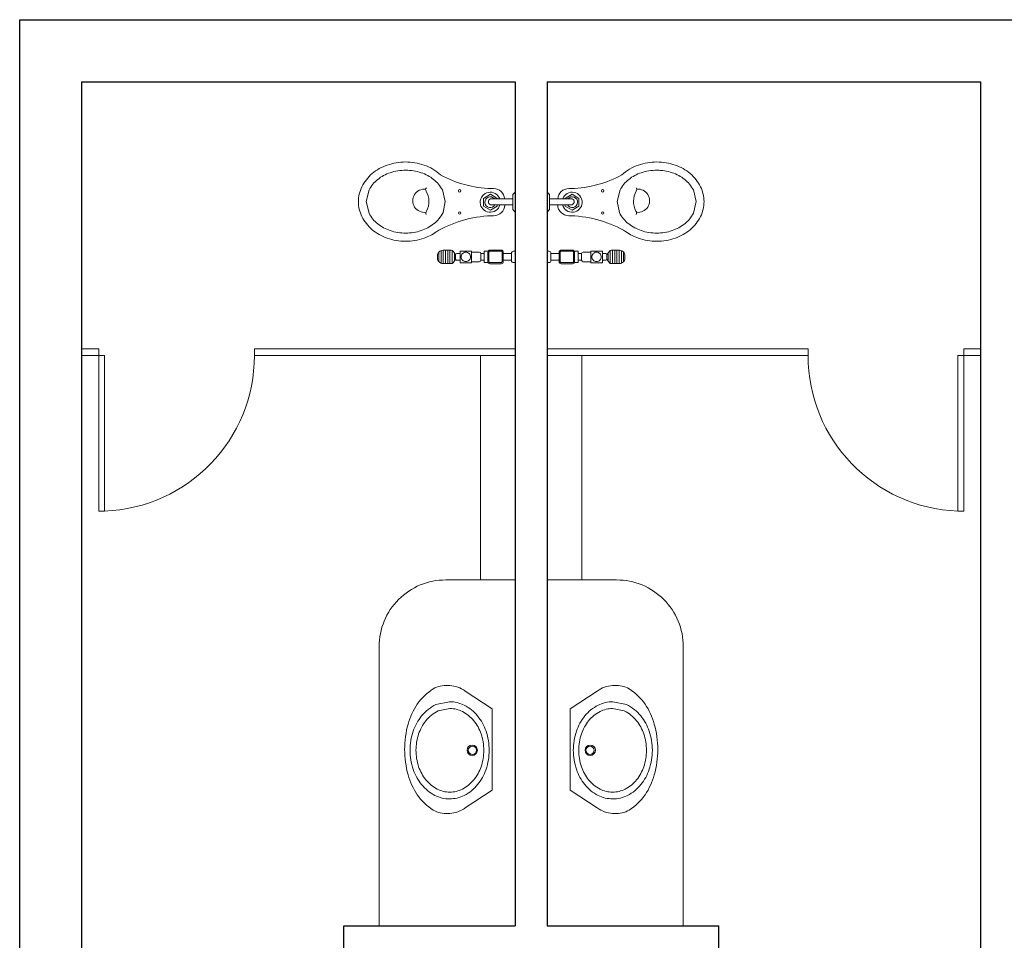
# Model space of a CAD drawing. Header units: millimetres. Extents: x 0 to 11.7, y 0 to 17.
# Tile 30 of 31: x 0 to 4.4, y 12.9 to 17. Entities that reach past the tile are written whole.
import ezdxf

# ---------------------------------------------------------------- set-up
doc = ezdxf.new("R2010")
doc.units = ezdxf.units.MM
doc.layers.add('_cerramiento', color=251, linetype='Continuous', lineweight=25)
doc.layers.add('_mobiliario', color=7, linetype='Continuous', lineweight=5, true_color=0x9e9e9e)

# ---------------------------------------------------------------- blocks, each defined once
blk = doc.blocks.new('*X13')
at = {"color": 0}
for p, q in [((10.7405, 17.81), (10.8005, 17.81)), ((10.7405, 17.8), (10.8005, 17.8)), ((10.7415, 17.82), (10.7996, 17.82)), ((10.753, 17.83), (10.788, 17.83)), ((10.7405, 17.79), (10.8005, 17.79)), ((10.7405, 17.78), (10.8005, 17.78)), ((10.7421, 17.77), (10.7989, 17.77)), ((10.7491, 17.76), (10.7919, 17.76))]:
    blk.add_line(p, q, dxfattribs=at)
blk = doc.blocks.new('WC3-P')
at = {"color": 0, "linetype": 'ByBlock'}
for p, q in [((0.0085, 0.2594), (0, 0.2594)), ((0, 0.2084), (0, 0.2594)), ((0.017, 0.2169), (0.017, 0.2509)), ((0.0539, 0.2489), (0.017, 0.2489)), ((0.1397, 0.2594), (0.1227, 0.2594)), ((0.1397, 0.2594), (0.1397, 0.2084)), ((0.155, 0.2489), (0.1397, 0.2489)), ((0.155, 0.2483), (0.155, 0.2194)), ((0.1622, 0.2556), (0.1963, 0.2556)), ((0.1963, 0.2601), (0.2483, 0.2601)), ((0.1963, 0.2601), (0.1963, 0.2077)), ((0.2483, 0.2601), (0.2483, 0.2077)), ((0.2483, 0.2489), (0.2633, 0.2489)), ((0.2683, 0.2439), (0.2683, 0.2239)), ((0.0085, 0.2084), (0, 0.2084)), ((0.0539, 0.2189), (0.017, 0.2189)), ((0.1397, 0.2084), (0.1227, 0.2084)), ((0.155, 0.2189), (0.1397, 0.2189)), ((0.1622, 0.2122), (0.1963, 0.2122)), ((0.1963, 0.2077), (0.2483, 0.2077)), ((0.2483, 0.2189), (0.2633, 0.2189)), ((0.0976, 0.0491), (0.1088, 0.0491)), ((0, 0.0329), (0, -0.0575)), ((0.0104, 0.021), (0, 0.0329)), ((0.0104, -0.0473), (0.0104, 0.021)), ((0.112, 0.023), (0.0808, 0.0054)), ((0.0808, 0.0054), (0.0808, 0)), ((0.112, 0.023), (0.1431, 0.0054)), ((0.1431, 0.0054), (0.1431, -0.029)), ((0.1135, 0), (0.0104, 0)), ((0.1125, -0.0273), (0.0104, -0.0273)), ((0.0808, -0.0273), (0.0808, -0.029)), ((0.0808, -0.029), (0.112, -0.0484)), ((0.1431, -0.029), (0.112, -0.0484)), ((0.0104, -0.0473), (0, -0.0575)), ((0.0976, -0.0734), (0.1088, -0.0734))]:
    blk.add_line(p, q, dxfattribs=at)
for points in [[(0.0632, 0.2644), (0.1142, 0.2644, -0.414214), (0.1234, 0.2551), (0.1234, 0.2126, -0.414214), (0.1142, 0.2034), (0.0632, 0.2034, -0.414214), (0.0539, 0.2126), (0.0539, 0.2551, -0.414214)], [(0.0632, 0.2594), (0.1142, 0.2594, -0.414214), (0.1184, 0.2551), (0.1184, 0.2126, -0.414214), (0.1142, 0.2084), (0.0632, 0.2084, -0.414214), (0.0589, 0.2126), (0.0589, 0.2551, -0.414214)], [(0.2013, 0.2339, 0.097622), (0.2029, 0.2258, 0.098127), (0.2075, 0.2189, 0.09885), (0.2143, 0.2143, 0.099367), (0.2223, 0.2127, 0.099367), (0.2304, 0.2143, 0.09885), (0.2372, 0.2189, 0.098127), (0.2417, 0.2258, 0.097622), (0.2433, 0.2339, 0.097622), (0.2417, 0.242, 0.098127), (0.2372, 0.2489, 0.09885), (0.2304, 0.2535, 0.099367), (0.2223, 0.2551, 0.099367), (0.2143, 0.2535, 0.09885), (0.2075, 0.2489, 0.098127), (0.2029, 0.242, 0.097622)], [(0.4927, 0.1267, 0.079737), (0.423, 0.1155, 0.088649), (0.367, 0.0853, 0.105071), (0.3249, 0.0341), (0.315, -0.0147), (0.3278, -0.0671, 0.105071), (0.367, -0.1146, 0.088649), (0.423, -0.1449, 0.079737), (0.4927, -0.156, 0.079737), (0.5624, -0.1449, 0.088649), (0.6184, -0.1146, 0.105071), (0.6576, -0.0671), (0.6704, -0.0147), (0.6576, 0.0377, 0.105071), (0.6184, 0.0853, 0.088649), (0.5624, 0.1155, 0.079737)]]:
    blk.add_lwpolyline(points, format="xyb", close=True, dxfattribs=at)
for points in [[(0.2683, 0.2439), (0.28, 0.2598, -0.238773), (0.2881, 0.2639), (0.325, 0.2639, -0.414214), (0.35, 0.2389), (0.35, 0.2289, -0.414214), (0.325, 0.2039), (0.2881, 0.2039, -0.238773), (0.28, 0.208), (0.2683, 0.2239)], [(0.3358, -0.1347, 0.102142), (0.4101, -0.1791, 0.083894), (0.493, -0.1931, 0.083894), (0.5758, -0.1791, 0.0912), (0.6432, -0.1408, 0.103879), (0.6898, -0.0813, 0.115049), (0.7054, -0.0147, 0.115049), (0.6898, 0.052, 0.103879), (0.6432, 0.1115, 0.0912), (0.5758, 0.1497, 0.083894), (0.493, 0.1637, 0.083894)], [(0.493, 0.1637, 0.083894), (0.4101, 0.1497, 0.072197), (0.3555, 0.1214, 0.103879)]]:
    blk.add_lwpolyline(points, format="xyb", dxfattribs=at)
for centre in [(0.2498, 0.0365), (0.2498, -0.0632)]:
    blk.add_circle(centre, 0.00548, dxfattribs=at)
for centre, radius, start, end in [((0.0085, 0.2509), 0.0085, 0, 90), ((0.1622, 0.2483), 0.00723, 90, 180), ((0.2633, 0.2439), 0.005, 360, 90), ((0.2633, 0.2239), 0.005, 270, 360), ((0.0085, 0.2169), 0.0085, 270, 360), ((0.1622, 0.2194), 0.00722, 180, 270), ((0.094, 0.5566), 0.5077, 271.6677, 301.2691), ((0.0976, -0.0009), 0.05, 90, 178.9249), ((0.1126, -0.0122), 0.0451, 199.5895, 164.3701), ((0.1126, -0.0122), 0.0242, 218.7609, 149.7949), ((0.1071, -0.0141), 0.0141, 290.8053, 92.2025), ((0.4828, -0.0159), 0.0944, 152.4009, 209.5411), ((0.3911, 0.0356), 0.0112, 316.032, 38.0052), ((0.4086, -0.0187), 0.0522, 263.8126, 97.2646), ((0.0976, -0.0234), 0.05, 184.4058, 270), ((0.094, -0.5812), 0.5077, 61.4829, 88.3323), ((0.3918, -0.0693), 0.0112, 316.032, 38.0052)]:
    blk.add_arc(centre, radius, start, end, dxfattribs=at)
at = {"color": 0, "linetype": 'ByBlock', "rotation": 90}
blk.add_blockref('*X13', (18.1038, -10.5366), dxfattribs=at)
blk = doc.blocks.new('BLVP3')
at = {"layer": '_mobiliario'}
blk.add_lwpolyline([(0, 0.2102), (0.1385, 0.301, -0.011462), (0.1482, 0.3073, -0.138503), (0.2284, 0.33, -0.161121), (0.3034, 0.3123, -0.10707), (0.3859, 0.2333, -0.080439), (0.4331, 0.1312, -0.068247), (0.4511, 0, -0.068247), (0.4331, -0.1312, -0.080439), (0.3859, -0.2333, -0.10707), (0.3034, -0.3123, -0.161121), (0.2284, -0.33, -0.138503), (0.1482, -0.3073, -0.011462), (0.1385, -0.301), (0, -0.2102), (0, 0.2102)], format="xyb", dxfattribs=at)
for points in [[(0.4231, -0.0042, 0.081396), (0.407, 0.0939, 0.089693), (0.3634, 0.173, 0.104619), (0.2899, 0.2324), (0.2193, 0.2464, 0.118336), (0.1436, 0.2282, 0.104619), (0.0752, 0.173, 0.089693), (0.0316, 0.0939, 0.081396), (0.0156, -0.0042, 0.081396), (0.0316, -0.1023, 0.089693), (0.0752, -0.1814, 0.104619), (0.1436, -0.2367, 0.118336), (0.2193, -0.2548, 0.118336), (0.2951, -0.2367, 0.104619), (0.3634, -0.1814, 0.089693), (0.407, -0.1023, 0.081396)], [(0.3927, -0.0042, 0.08109), (0.3789, 0.0802, 0.089503), (0.3416, 0.1483, 0.104705), (0.2785, 0.1994), (0.2181, 0.2114, 0.11875), (0.1532, 0.1958, 0.104705), (0.0946, 0.1483, 0.089503), (0.0572, 0.0802, 0.08109), (0.0434, -0.0042, 0.08109), (0.0572, -0.0887, 0.089503), (0.0946, -0.1567, 0.104705), (0.1532, -0.2043, 0.11875), (0.2181, -0.2199, 0.11875), (0.283, -0.2043, 0.104705), (0.3416, -0.1567, 0.089503), (0.3789, -0.0887, 0.08109)]]:
    blk.add_lwpolyline(points, format="xyb", close=True, dxfattribs=at)
for centre, radius in [((0.1029, -0.0042), 0.0266), ((0.1016, -0.0042), 0.0213)]:
    blk.add_circle(centre, radius, dxfattribs=at)

msp = doc.modelspace()

# ---------------------------------------------------------------- linework, layer by layer
at = {"layer": '_cerramiento'}
for p, q in [((0, 17.014), (4.3904, 17.014)), ((0, 11.773), (0, 17.014)), ((4.3904, 17.014), (11.6892, 17.014)), ((0.28, 16.734), (2.2279, 16.734)), ((0.28, 11.8445), (0.28, 16.734)), ((2.2279, 16.734), (2.2279, 12.9395)), ((2.3709, 16.734), (4.3189, 16.734)), ((2.3709, 16.734), (2.3709, 12.9395)), ((4.3189, 16.734), (4.3189, 11.8445)), ((1.4564, 12.9395), (2.2279, 12.9395)), ((1.4564, 12.7326), (1.4564, 12.9395)), ((2.3709, 12.9395), (3.1424, 12.9395)), ((3.1424, 12.7326), (3.1424, 12.9395))]:
    msp.add_line(p, q, dxfattribs=at)
at = {"layer": '_mobiliario'}
for p, q in [((0.3551, 15.534), (0.28, 15.534)), ((0.381, 15.504), (0.28, 15.504)), ((0.3551, 15.534), (0.3551, 14.8045)), ((0.381, 15.504), (0.381, 14.8045)), ((2.2279, 15.534), (1.0551, 15.534)), ((1.9011, 15.504), (1.0551, 15.504)), ((2.2279, 15.504), (1.0551, 15.504)), ((2.3709, 15.534), (3.5438, 15.534)), ((2.3709, 15.504), (3.5438, 15.504)), ((2.6978, 15.504), (3.5438, 15.504)), ((4.2179, 15.504), (4.3189, 15.504)), ((4.2179, 15.504), (4.2179, 14.8045)), ((4.2438, 15.534), (4.3189, 15.534)), ((4.2438, 15.534), (4.2438, 14.8045))]:
    msp.add_line(p, q, dxfattribs=at)
for points in [[(1.0551, 15.504), (1.0551, 15.534)], [(2.0718, 14.495), (2.0718, 15.504)], [(2.5271, 14.495), (2.5271, 15.504)], [(3.5438, 15.504), (3.5438, 15.534)], [(0.381, 14.8045), (0.3551, 14.8045)], [(4.2179, 14.8045), (4.2438, 14.8045)]]:
    msp.add_lwpolyline(points, dxfattribs=at)
for points in [[(1.6157, 12.9395), (1.6157, 14.195, -0.414214), (1.9157, 14.495), (2.2279, 14.495)], [(2.9832, 12.9395), (2.9832, 14.195, 0.414214), (2.6832, 14.495), (2.3709, 14.495)]]:
    msp.add_lwpolyline(points, format="xyb", dxfattribs=at)
for centre, start, end in [((0.3551, 15.504), 272.119, 360), ((4.2438, 15.504), 180, 267.881)]:
    msp.add_arc(centre, 0.7, start, end, dxfattribs=at)

# ---------------------------------------------------------------- block references
at = {"layer": '_mobiliario', "rotation": 180}
msp.add_blockref('WC3-P', (2.2279, 16.1812), dxfattribs=at)
at = {"layer": '_mobiliario', "xscale": -1, "rotation": 180}
msp.add_blockref('WC3-P', (2.3709, 16.1812), dxfattribs=at)
at = {"layer": '_mobiliario', "yscale": 0.871925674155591, "zscale": 0.871925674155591}
for p, xscale in [((2.1238, 13.7326), -0.871925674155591), ((2.4751, 13.7326), 0.871925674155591)]:
    msp.add_blockref('BLVP3', p, dxfattribs=dict(at, xscale=xscale))

doc.saveas('drawing.dxf')
